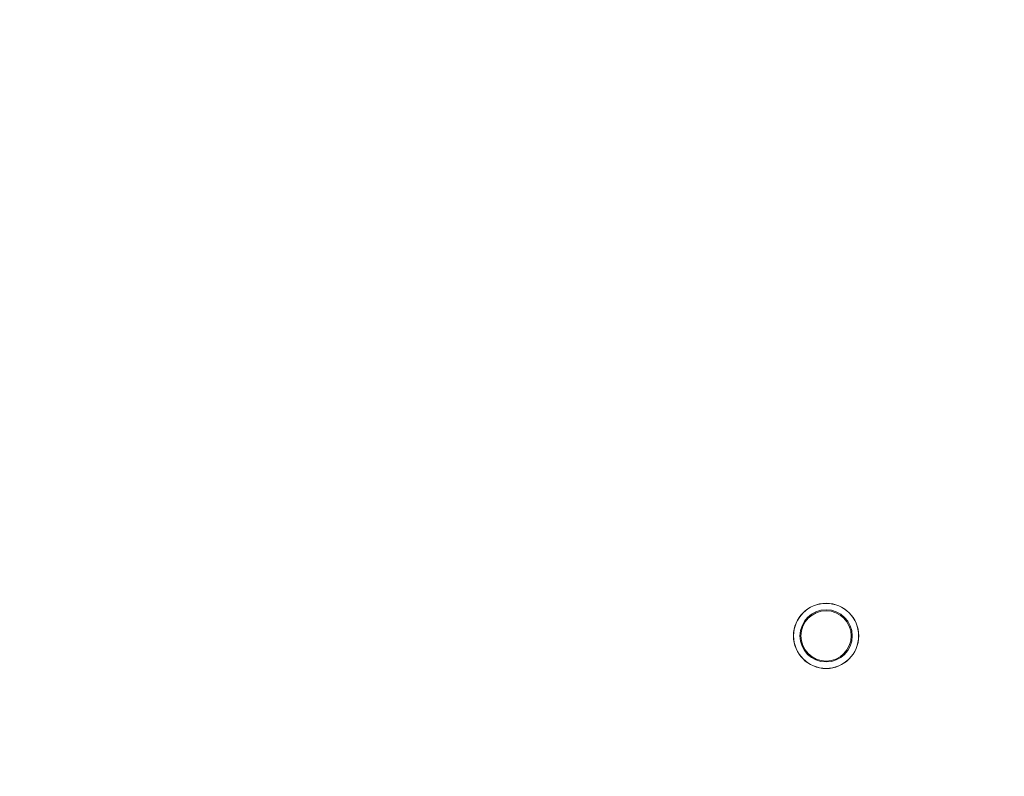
# Model space of a CAD drawing. Header units: millimetres. Extents: x 0 to 594, y 0 to 420.
# Tile 30 of 76: x 125 to 143, y 243 to 257. Entities that reach past the tile are written whole.
import ezdxf

# ---------------------------------------------------------------- set-up
doc = ezdxf.new("R2010")
doc.units = ezdxf.units.MM
doc.styles.add('SLDTEXTSTYLE1', font='TXT', dxfattribs={"width": 0.605})
doc.dimstyles.new('SLDDIMSTYLE0', dxfattribs={"dimtxt": 2.568319, "dimasz": 3.3, "dimexe": 0, "dimexo": 0.0625, "dimgap": 0.64208, "dimtad": 1, "dimdec": 1, "dimlfac": 5, "dimrnd": 1e-09, "dimzin": 12, "dimdsep": 46, "dimtxsty": 'SLDTEXTSTYLE1', "dimsah": 1, "dimcen": 0.09, "dimadec": 0, "dimazin": 3, "dimtfac": 1, "dimtdec": 1, "dimtofl": 0, "dimtmove": 0, "dimatfit": 3, "dimfxl": 1, "dimfrac": 2, "dimtolj": 1, "dimtzin": 12, "dimarcsym": 0})

# ---------------------------------------------------------------- blocks, each defined once
blk = doc.blocks.new('_D_15')
at = {"color": 7, "linetype": 'Continuous', "lineweight": 0}
for p, q in [((107.707, 372.909), (185.665, 372.909)), ((184.665, 230.163), (184.665, 372.909)), ((180.133, 305.701), (180.133, 306.289)), ((180.133, 306.289), (184.077, 306.289)), ((184.077, 306.289), (184.077, 305.701)), ((180.133, 297.371), (180.133, 296.783)), ((184.077, 296.783), (184.077, 297.371)), ((180.133, 296.783), (184.077, 296.783)), ((162.794, 230.163), (185.665, 230.163))]:
    blk.add_line(p, q, dxfattribs=at)
for points in [[(184.665, 372.909), (184.165, 369.609), (185.165, 369.609)], [(184.665, 230.163), (185.165, 233.463), (184.165, 233.463)]]:
    blk.add_solid(points, dxfattribs=at)
at = {"color": 7, "linetype": 'Continuous', "lineweight": 0, "char_height": 2.6458, "attachment_point": 1, "rotation": 90, "style": 'SLDTEXTSTYLE1'}
for s, insert in [('713,7', (176.135, 297.126)), ('28,1', (180.667, 298.106))]:
    blk.add_mtext(s, dxfattribs=dict(at, insert=insert))

msp = doc.modelspace()

# ---------------------------------------------------------------- linework, layer by layer
at = {"color": 7, "linetype": 'Continuous', "lineweight": 15}
for radius in [0.6, 0.597, 0.48, 0.462]:
    msp.add_circle((139.707, 245.809), radius, dxfattribs=at)

# ---------------------------------------------------------------- dimensions: what is measured, and where the dimension line sits
at = {"color": 7, "linetype": 'Continuous', "lineweight": 0}
dim = msp.add_linear_dim(base=(184.665, 372.909), p1=(162.794, 230.163), p2=(107.707, 372.909), angle=90, dimstyle='SLDDIMSTYLE0', dxfattribs=at)
dim.commit()
dim.dimension.update_dxf_attribs({"geometry": '_D_15', "text_midpoint": (184.665, 301.536), "dimtype": 160})

doc.saveas('drawing.dxf')
